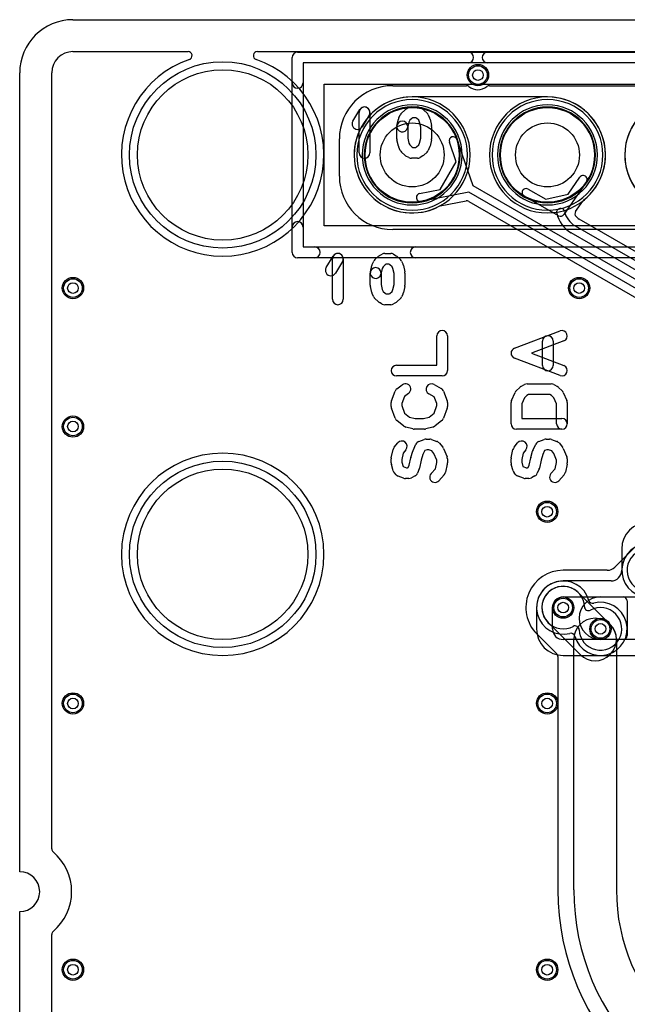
# Model space of a CAD drawing. Extents: x 0 to 57.1, y 0 to 59.8.
# Tile 20 of 45: x 0 to 11.4, y 41.3 to 59.8. Entities that reach past the tile are written whole.
import ezdxf

# ---------------------------------------------------------------- set-up
doc = ezdxf.new("R2010")
doc.units = 0
for name, color, linetype in [('Hole', 1, 'CONTINUOUS'), ('L1', 3, 'CONTINUOUS'), ('L2', 3, 'CONTINUOUS'), ('L3', 3, 'CONTINUOUS'), ('L4', 3, 'CONTINUOUS'), ('MetalMask-A', 176, 'CONTINUOUS'), ('Outline', 7, 'CONTINUOUS'), ('PartsArea-A', 111, 'CONTINUOUS'), ('PartsArea-B', 111, 'CONTINUOUS'), ('PartsSilk-A', 221, 'CONTINUOUS'), ('PartsSilk-B', 221, 'CONTINUOUS'), ('Resist-A', 2, 'CONTINUOUS'), ('Resist-B', 2, 'CONTINUOUS'), ('Silk-A', 140, 'CONTINUOUS'), ('Silk-B', 140, 'CONTINUOUS')]:
    doc.layers.add(name, color=color, linetype=linetype)

msp = doc.modelspace()

# ---------------------------------------------------------------- linework, layer by layer
at = {"layer": 'Hole'}
for centre, radius in [((3.81, 57.3), 1.6), ((8.6, 58.8), 0.1), ((7.366, 57.3), 0.6), ((9.906, 57.3), 0.6), ((1, 54.8), 0.1), ((10.5, 54.8), 0.1), ((1, 52.2), 0.1), ((3.81, 49.8), 1.6), ((9.9, 50.6), 0.1), ((10.2, 48.8), 0.1), ((10.9, 48.4), 0.1), ((1, 47), 0.1), ((9.9, 47), 0.1), ((1, 42), 0.1), ((9.9, 42), 0.1)]:
    msp.add_circle(centre, radius, dxfattribs=at)
at = {"layer": 'L1'}
for p, q in [((1, 59.23996), (3.15983, 59.23996)), ((4.46017, 59.23996), (52.83039, 59.23996)), ((0.60004, 44.26925), (0.60004, 58.84)), ((9.906, 58.38904), (7.366, 58.38904)), ((8.1937, 57.16931), (8.06409, 57.54246)), ((8.20579, 57.59168), (8.50554, 56.72869)), ((7.89302, 56.64853), (8.1937, 57.16931)), ((10.63754, 56.79484), (10.21322, 56.18036)), ((10.29635, 56.56474), (10.5141, 56.88008)), ((7.50507, 56.5742), (7.89302, 56.64853)), ((8.43054, 56.59879), (7.53329, 56.42688)), ((20.45942, 49.6539), (8.43054, 56.59879)), ((8.50554, 56.72869), (20.53442, 49.7838)), ((9.53995, 56.65803), (9.87285, 56.4682)), ((7.89299, 56.34303), (8.37648, 56.43566)), ((8.42812, 56.42695), (32.43747, 42.56512)), ((10.11435, 56.15783), (9.46565, 56.52773)), ((9.87285, 56.4682), (10.29635, 56.56474)), ((10.43448, 56.23673), (10.56925, 56.43189)), ((32.8121, 43.21495), (10.50149, 56.09597)), ((10.4265, 55.96602), (32.7375, 43.08476)), ((32.6625, 42.95486), (10.3515, 55.83612)), ((0.60004, 16.67925), (0.60004, 42.66075))]:
    msp.add_line(p, q, dxfattribs=at)
for centre, radius in [((8.6, 58.8), 0.2), ((7.366, 57.3), 0.889), ((9.906, 57.3), 0.889), ((1, 54.8), 0.2), ((10.5, 54.8), 0.2), ((1, 52.2), 0.2), ((9.9, 50.6), 0.2), ((10.2, 48.8), 0.2), ((10.9, 48.4), 0.2), ((1, 47), 0.2), ((9.9, 47), 0.2), ((1, 42), 0.2), ((9.9, 42), 0.2)]:
    msp.add_circle(centre, radius, dxfattribs=at)
for centre, radius, start, end in [((1, 58.84), 0.39996, 90, 180), ((3.15983, 59.16496), 0.075, -70.779896, 90), ((4.46017, 59.16496), 0.075, 90, -109.220104), ((3.81, 57.3), 1.90004, 109.219773, 70.780227), ((7.366, 57.3), 1.08904, 90, -62.29963), ((9.906, 57.3), 1.08904, -51.479461, 90), ((12.446, 57.3), 1.08904, 90, -90), ((8.13494, 57.56707), 0.075, 19.154853, -160.846058), ((10.57582, 56.83746), 0.075, -34.62655, 145.37356), ((9.5028, 56.59288), 0.075, 60.307236, -119.692539), ((7.51918, 56.50054), 0.075, 100.843977, -79.153985), ((8.39062, 56.362), 0.075, 59.999272, 100.866485), ((10.63096, 56.38927), 0.075, 128.52022, 145.369109), ((7.9071, 56.26937), 0.075, 100.843977, 117.699473), ((10.15151, 56.22297), 0.075, 12.84287, -167.160586), ((10.639, 56.33408), 0.425, -167.160896, -120.000054), ((10.49619, 56.19411), 0.075, 145.369109, -135.572615), ((10.639, 56.33408), 0.575, -167.160135, -120.000155), ((10.1515, 56.22298), 0.07501, -119.692764, -34.62655), ((10.639, 56.33408), 0.27497, -135.574648, -120.38018), ((10.53787, 56.16157), 0.075, -120.380717, -119.754357), ((10.53837, 56.16128), 0.075, -120.195945, -119.962807), ((10.53899, 56.16092), 0.07501, -120.510472, -120.000728), ((3.81, 49.8), 1.90004, 90, -90), ((3.81, 49.8), 1.90004, -90, 90), ((11.8, 49.5), 0.50005, 75.235092, -15.747243), ((10.2, 48.79999), 0.50004, 15.747554, -75.235908), ((10.90001, 48.4), 0.50005, -164.252757, 104.766016), ((10.75345, 48.95606), 0.075, -164.247695, -75.237383), ((10.34654, 48.24394), 0.075, 15.742879, 104.762617), ((0.67504, 44.26925), 0.075, 180, -130.008032), ((0, 43.465), 0.97499, -49.991879, 49.991879), ((0.67504, 42.66075), 0.075, 130.008032, 180)]:
    msp.add_arc(centre, radius, start, end, dxfattribs=at)
at = {"layer": 'L2'}
for p, q in [((1, 59.23996), (3.15983, 59.23996)), ((4.46017, 59.23996), (52.83039, 59.23996)), ((0.60004, 44.26925), (0.60004, 58.84)), ((12.005, 50.395), (11.16862, 49.55862)), ((11.0272, 49.50004), (10.2, 49.50004)), ((10.48284, 49.08284), (11.08284, 48.48284)), ((10.51716, 47.91716), (9.91716, 48.51716)), ((9.705, 48.305), (10.07799, 47.93202)), ((10.4, 43.5), (10.4, 48.2)), ((11.2, 48.2), (11.2, 43.5)), ((10.09996, 47.87899), (10.09996, 43.5)), ((0.60004, 16.67925), (0.60004, 42.66075))]:
    msp.add_line(p, q, dxfattribs=at)
for centre in [(8.6, 58.8), (1, 54.8), (10.5, 54.8), (1, 52.2), (9.9, 50.6), (10.2, 48.8), (10.9, 48.4), (1, 47), (9.9, 47), (1, 42), (9.9, 42)]:
    msp.add_circle(centre, 0.2, dxfattribs=at)
for centre, radius, start, end in [((1, 58.84), 0.39996, 90, 180), ((3.15983, 59.16496), 0.075, -70.779896, 90), ((4.46017, 59.16496), 0.075, 90, -109.220104), ((3.81, 57.3), 1.90004, 109.219773, 70.780227), ((7.366, 57.3), 0.90004, 90, -90), ((7.366, 57.3), 0.90004, -90, 90), ((9.906, 57.3), 0.90004, 90, -90), ((9.906, 57.3), 0.90004, -90, 90), ((3.81, 49.8), 1.90004, 90, -90), ((3.81, 49.8), 1.90004, -90, 90), ((11.0272, 49.70004), 0.2, -90, -45), ((10.20001, 48.8), 0.70004, 90.000818, -135.000579), ((10.2, 48.8), 0.4, 45, -135), ((10.8, 48.2), 0.4, 0, 180), ((10.8, 48.2), 0.4, -135, 45), ((10.02496, 47.87899), 0.075, 0, 45), ((0.67504, 44.26925), 0.075, 180, -130.008032), ((0, 43.465), 0.97499, -49.991879, 49.991879), ((14.8, 43.5), 4.70004, 180, -90), ((14.8, 43.5), 4.4, 180, -90), ((14.8, 43.5), 3.6, 180, -90), ((0.67504, 42.66075), 0.075, 130.008032, 180)]:
    msp.add_arc(centre, radius, start, end, dxfattribs=at)
at = {"layer": 'L3'}
for p, q in [((1, 59.23996), (3.15983, 59.23996)), ((4.46017, 59.23996), (52.83039, 59.23996)), ((0.60004, 44.26925), (0.60004, 58.84)), ((0.60004, 16.67925), (0.60004, 42.66075))]:
    msp.add_line(p, q, dxfattribs=at)
for centre in [(8.6, 58.8), (1, 54.8), (10.5, 54.8), (1, 52.2), (9.9, 50.6), (1, 47), (9.9, 47), (1, 42), (9.9, 42)]:
    msp.add_circle(centre, 0.2, dxfattribs=at)
for centre, radius, start, end in [((1, 58.84), 0.39996, 90, 180), ((3.15983, 59.16496), 0.075, -70.779896, 90), ((4.46017, 59.16496), 0.075, 90, -109.220104), ((3.81, 57.3), 1.90004, 109.219773, 70.780227), ((7.366, 57.3), 0.90004, 90, -90), ((7.366, 57.3), 0.90004, -90, 90), ((9.906, 57.3), 0.90004, 90, -90), ((9.906, 57.3), 0.90004, -90, 90), ((3.81, 49.8), 1.90004, 90, -90), ((3.81, 49.8), 1.90004, -90, 90), ((11.8, 49.5), 0.40004, 61.686052, -2.196158), ((10.2, 48.8), 0.40004, 2.243498, -61.686052), ((10.67469, 48.81821), 0.075, -178.051655, -61.688896), ((10.9, 48.4), 0.40004, -177.756502, 118.313948), ((10.42531, 48.38179), 0.075, 1.948345, 118.311104), ((0.67504, 44.26925), 0.075, 180, -130.008032), ((0, 43.465), 0.97499, -49.991879, 49.991879), ((0.67504, 42.66075), 0.075, 130.008032, 180)]:
    msp.add_arc(centre, radius, start, end, dxfattribs=at)
at = {"layer": 'L4'}
for p, q in [((1, 59.23996), (3.15983, 59.23996)), ((4.46017, 59.23996), (52.83039, 59.23996)), ((0.60004, 44.26925), (0.60004, 58.84)), ((11.29996, 49.9), (11.29996, 49.50004)), ((11.09996, 49.30004), (10.2, 49.30004)), ((10.2, 49), (11.32503, 49)), ((10.9, 49), (28.02464, 49)), ((11.4, 48.92503), (11.4, 48.27497)), ((9.69996, 48.8), (9.69996, 48.4)), ((10, 48.4), (10, 48.8)), ((11.32503, 48.2), (10.2, 48.2)), ((28.02464, 48.2), (10.9, 48.2)), ((10.2, 47.89996), (28.02464, 47.89996)), ((0.60004, 16.67925), (0.60004, 42.66075))]:
    msp.add_line(p, q, dxfattribs=at)
for centre, radius in [((8.6, 58.8), 0.2), ((7.366, 57.3), 0.889), ((9.906, 57.3), 0.889), ((1, 54.8), 0.2), ((10.5, 54.8), 0.2), ((1, 52.2), 0.2), ((9.9, 50.6), 0.2), ((10.2, 48.8), 0.2), ((10.9, 48.4), 0.2), ((1, 47), 0.2), ((9.9, 47), 0.2), ((1, 42), 0.2), ((9.9, 42), 0.2)]:
    msp.add_circle(centre, radius, dxfattribs=at)
for centre, radius, start, end in [((1, 58.84), 0.39996, 90, 180), ((3.15983, 59.16496), 0.075, -70.779896, 90), ((4.46017, 59.16496), 0.075, 90, -109.220104), ((3.81, 57.3), 1.90004, 109.219773, 70.780227), ((7.366, 57.3), 1.08904, 90, -90), ((7.366, 57.3), 1.08904, -90, 90), ((9.906, 57.3), 1.08904, 90, -90), ((9.906, 57.3), 1.08904, -90, 90), ((12.44599, 57.3), 1.08904, -27.657782, -92.299736), ((3.81, 49.8), 1.90004, 90, -90), ((3.81, 49.8), 1.90004, -90, 90), ((11.8, 49.9), 0.50004, 90, 180), ((11.09996, 49.50004), 0.2, -90, 0), ((10.2, 48.8), 0.50004, 90, 180), ((10.2, 48.8), 0.2, 90, 180), ((10.9, 48.6), 0.4, 90, -90), ((11.32503, 48.92503), 0.07497, 0, 90), ((10.2, 48.4), 0.50004, 180, -90), ((10.2, 48.4), 0.2, 180, -90), ((11.32503, 48.27497), 0.07497, -90, 0), ((0.67504, 44.26925), 0.075, 180, -130.008032), ((0, 43.465), 0.97499, -49.991879, 49.991879), ((0.67504, 42.66075), 0.075, 130.008032, 180)]:
    msp.add_arc(centre, radius, start, end, dxfattribs=at)
at = {"layer": 'MetalMask-A'}
for centre, start, end in [((7.366, 57.3), 0, 180), ((9.906, 57.3), 0, 180), ((7.366, 57.3), 180, 0), ((9.906, 57.3), 180, 0)]:
    msp.add_arc(centre, 0.889, start, end, dxfattribs=at)
at = {"layer": 'Outline'}
for p, q in [((1, 59.84), (53.11, 59.84)), ((0, 43.84), (0, 58.84)), ((0, 16.25), (0, 43.09))]:
    msp.add_line(p, q, dxfattribs=at)
for centre, radius, start, end in [((1, 58.84), 1, 90, 180), ((0, 43.465), 0.375, -90, 90)]:
    msp.add_arc(centre, radius, start, end, dxfattribs=at)
at = {"layer": 'PartsArea-A'}
for p, q in [((5.716, 55.97), (5.716, 58.63)), ((5.716, 58.63), (31.876, 58.63)), ((31.876, 55.97), (5.716, 55.97))]:
    msp.add_line(p, q, dxfattribs=at)
at = {"layer": 'PartsArea-B'}
for centre, start, end in [((7.366, 57.3), 0, 180), ((9.906, 57.3), 0, 180), ((7.366, 57.3), 180, 0), ((9.906, 57.3), 180, 0)]:
    msp.add_arc(centre, 0.889, start, end, dxfattribs=at)
at = {"layer": 'PartsSilk-A'}
for p, q in [((5.216, 59.2316), (32.376, 59.2316)), ((5.1144, 55.47), (5.1144, 59.13)), ((32.376, 59.0284), (5.3176, 59.0284)), ((5.3176, 59.0284), (5.3176, 55.5716)), ((6.25298, 57.93487), (6.38439, 58.15222)), ((6.36973, 57.33892), (6.36973, 58.09965)), ((6.57293, 58.09965), (6.57293, 57.33892)), ((7.16535, 58.08431), (7.2276, 58.14359)), ((7.24969, 58.15957), (7.30502, 58.18921)), ((7.353, 58.20125), (7.46367, 58.20125)), ((7.51672, 58.1863), (7.56513, 58.15666)), ((7.58215, 58.14359), (7.6444, 58.08431)), ((6.55827, 58.04708), (6.42686, 57.82973)), ((7.08114, 57.85599), (7.10881, 57.97454)), ((7.11569, 57.99442), (7.14336, 58.0537)), ((7.30429, 57.91806), (7.27902, 57.80981)), ((7.31937, 57.95038), (7.30429, 57.91806)), ((7.35777, 57.98695), (7.31937, 57.95038)), ((7.3785, 57.99805), (7.35777, 57.98695)), ((7.43504, 57.99805), (7.3785, 57.99805)), ((7.44983, 57.98899), (7.43504, 57.99805)), ((7.49038, 57.95038), (7.44983, 57.98899)), ((7.50546, 57.91806), (7.49038, 57.95038)), ((7.52807, 57.8212), (7.50546, 57.91806)), ((7.66639, 58.0537), (7.69406, 57.99442)), ((7.70094, 57.97454), (7.72861, 57.85599)), ((7.07848, 57.60567), (7.07848, 57.8329)), ((7.28168, 57.8329), (7.28168, 57.61737)), ((7.52807, 57.61737), (7.52807, 57.8212)), ((7.73127, 57.8329), (7.73127, 57.60567)), ((7.10881, 57.46402), (7.08114, 57.58258)), ((7.28168, 57.61737), (7.30429, 57.5205)), ((7.30429, 57.5205), (7.31937, 57.48818)), ((7.49038, 57.48818), (7.50546, 57.5205)), ((7.50546, 57.5205), (7.52807, 57.61737)), ((7.72861, 57.58258), (7.70094, 57.46402)), ((7.14336, 57.38486), (7.11569, 57.44414)), ((7.22761, 57.29498), (7.16536, 57.35425)), ((7.31937, 57.48818), (7.35777, 57.45162)), ((7.35777, 57.45162), (7.3785, 57.44052)), ((7.3785, 57.44052), (7.43504, 57.44052)), ((7.43504, 57.44052), (7.44983, 57.44958)), ((7.44983, 57.44958), (7.49038, 57.48818)), ((7.64439, 57.35425), (7.58214, 57.29498)), ((7.69406, 57.44414), (7.66639, 57.38486)), ((7.30502, 57.24936), (7.24969, 57.279)), ((7.46367, 57.23732), (7.353, 57.23732)), ((7.56513, 57.28191), (7.51672, 57.25227)), ((5.3176, 55.5716), (32.2744, 55.5716)), ((32.376, 55.3684), (5.216, 55.3684)), ((9.28662, 53.66938), (10.14218, 53.9953)), ((7.82778, 53.35), (7.82778, 53.90185)), ((8.02778, 53.90185), (8.02778, 53.25)), ((10.21338, 53.8084), (9.60312, 53.57593)), ((9.81111, 53.3463), (9.81111, 53.80556)), ((10.01111, 53.80556), (10.01111, 53.3463)), ((10.14218, 53.15655), (9.28662, 53.48248)), ((9.60312, 53.57593), (10.21338, 53.34345)), ((7.07222, 53.35), (7.82778, 53.35)), ((7.92778, 53.15), (7.07222, 53.15)), ((7.07937, 52.90814), (7.17937, 52.98221)), ((7.77634, 52.98927), (7.90967, 52.9152)), ((9.31818, 52.86887), (9.38485, 52.93553)), ((9.40699, 52.95222), (9.47365, 52.98926)), ((9.52222, 53.00185), (9.97778, 53.00185)), ((10.02635, 52.98926), (10.09301, 52.95222)), ((10.11515, 52.93553), (10.18182, 52.86887)), ((6.97859, 52.68511), (7.04526, 52.86289)), ((7.22215, 52.76501), (7.17222, 52.63187)), ((7.29841, 52.82149), (7.22215, 52.76501)), ((7.78039, 52.75823), (7.67922, 52.81443)), ((7.82778, 52.63187), (7.78039, 52.75823)), ((7.95474, 52.86289), (8.02141, 52.68511)), ((9.23103, 52.69104), (9.2977, 52.83919)), ((9.47256, 52.7404), (9.42222, 52.62854)), ((9.51637, 52.7842), (9.47256, 52.7404)), ((9.54814, 52.80185), (9.51637, 52.7842)), ((9.95186, 52.80185), (9.54814, 52.80185)), ((9.98363, 52.7842), (9.95186, 52.80185)), ((10.02744, 52.7404), (9.98363, 52.7842)), ((10.07778, 52.62854), (10.02744, 52.7404)), ((10.2023, 52.83919), (10.26897, 52.69104)), ((6.97222, 52.57593), (6.97222, 52.65)), ((7.0448, 52.35687), (6.97813, 52.54206)), ((7.17222, 52.63187), (7.17222, 52.59338)), ((7.17222, 52.59338), (7.22316, 52.45188)), ((7.77684, 52.45188), (7.82778, 52.59338)), ((7.82778, 52.59338), (7.82778, 52.63187)), ((8.02187, 52.54206), (7.9552, 52.35687)), ((8.02778, 52.65), (8.02778, 52.57593)), ((9.22222, 52.25), (9.22222, 52.65)), ((9.42222, 52.62854), (9.42222, 52.35)), ((10.07778, 52.25), (10.07778, 52.62854)), ((10.27778, 52.65), (10.27778, 52.25)), ((7.22316, 52.45188), (7.31802, 52.3781)), ((7.31802, 52.3781), (7.41919, 52.35)), ((7.41919, 52.35), (7.58081, 52.35)), ((7.58081, 52.35), (7.68198, 52.3781)), ((7.68198, 52.3781), (7.77684, 52.45188)), ((9.42222, 52.35), (10.17778, 52.35)), ((7.21083, 52.2081), (7.0775, 52.3118)), ((7.37879, 52.15365), (7.24545, 52.19069)), ((7.59444, 52.15), (7.40556, 52.15)), ((7.75455, 52.19069), (7.62121, 52.15365)), ((7.9225, 52.3118), (7.78917, 52.2081)), ((10.17778, 52.15), (9.32222, 52.15)), ((7.49305, 51.92156), (7.59305, 51.95859)), ((7.62778, 51.96481), (7.69444, 51.96481)), ((7.72917, 51.95859), (7.82917, 51.92156)), ((9.74305, 51.92156), (9.84305, 51.95859)), ((9.87778, 51.96481), (9.94444, 51.96481)), ((9.97917, 51.95859), (10.07917, 51.92156)), ((7.02816, 51.80962), (7.09482, 51.8911)), ((7.38168, 51.75171), (7.43724, 51.87023)), ((7.87183, 51.89111), (7.9385, 51.80963)), ((7.95302, 51.78569), (8.01969, 51.63013)), ((9.27816, 51.80962), (9.34482, 51.8911)), ((9.63168, 51.75171), (9.68724, 51.87023)), ((10.12183, 51.89111), (10.1885, 51.80963)), ((10.20302, 51.78569), (10.26969, 51.63013)), ((6.97222, 51.51667), (6.97222, 51.59074)), ((6.97444, 51.6117), (7.00778, 51.76726)), ((7.19827, 51.7017), (7.17222, 51.58014)), ((7.24962, 51.76446), (7.19827, 51.7017)), ((7.30984, 51.47271), (7.34133, 51.61269)), ((7.34262, 51.61781), (7.37595, 51.73633)), ((7.56626, 51.67427), (7.53587, 51.56621)), ((7.60093, 51.74823), (7.56626, 51.67427)), ((7.6457, 51.76481), (7.60093, 51.74823)), ((7.67652, 51.76481), (7.6457, 51.76481)), ((7.73425, 51.74343), (7.67652, 51.76481)), ((7.77476, 51.69391), (7.73425, 51.74343)), ((7.82778, 51.57021), (7.77476, 51.69391)), ((8.02778, 51.59074), (8.02778, 51.51667)), ((9.22222, 51.51667), (9.22222, 51.59074)), ((9.22444, 51.6117), (9.25778, 51.76726)), ((9.44827, 51.7017), (9.42222, 51.58014)), ((9.49962, 51.76446), (9.44827, 51.7017)), ((9.55984, 51.47271), (9.59133, 51.61269)), ((9.59262, 51.61781), (9.62595, 51.73633)), ((9.81626, 51.67427), (9.78587, 51.56621)), ((9.85093, 51.74823), (9.81626, 51.67427)), ((9.8957, 51.76481), (9.85093, 51.74823)), ((9.92652, 51.76481), (9.8957, 51.76481)), ((9.98425, 51.74343), (9.92652, 51.76481)), ((10.02476, 51.69391), (9.98425, 51.74343)), ((10.07778, 51.57021), (10.02476, 51.69391)), ((10.27778, 51.59074), (10.27778, 51.51667)), ((7.0093, 51.37107), (6.97596, 51.48959)), ((7.17222, 51.58014), (7.17222, 51.53047)), ((7.17222, 51.53047), (7.1955, 51.44769)), ((7.1955, 51.44769), (7.19674, 51.44632)), ((7.19674, 51.44632), (7.25681, 51.42407)), ((7.25681, 51.42407), (7.27964, 51.42407)), ((7.27964, 51.42407), (7.29296, 51.43147)), ((7.29296, 51.43147), (7.30984, 51.47271)), ((7.49811, 51.40472), (7.46477, 51.32324)), ((7.53587, 51.56621), (7.50312, 51.42064)), ((7.72011, 51.3169), (7.80225, 51.40817)), ((7.80225, 51.40817), (7.82778, 51.52727)), ((7.82778, 51.52727), (7.82778, 51.57021)), ((8.02556, 51.49571), (7.99222, 51.34015)), ((9.2593, 51.37107), (9.22596, 51.48959)), ((9.42222, 51.58014), (9.42222, 51.53047)), ((9.42222, 51.53047), (9.4455, 51.44769)), ((9.4455, 51.44769), (9.44674, 51.44632)), ((9.44674, 51.44632), (9.50681, 51.42407)), ((9.50681, 51.42407), (9.52964, 51.42407)), ((9.52964, 51.42407), (9.54296, 51.43147)), ((9.54296, 51.43147), (9.55984, 51.47271)), ((9.74811, 51.40472), (9.71477, 51.32324)), ((9.78587, 51.56621), (9.75312, 51.42064)), ((9.97011, 51.3169), (10.05225, 51.40817)), ((10.05225, 51.40817), (10.07778, 51.52727)), ((10.07778, 51.52727), (10.07778, 51.57021)), ((10.27556, 51.49571), (10.24222, 51.34015)), ((7.06455, 51.29422), (7.03122, 51.33126)), ((7.20416, 51.2303), (7.10416, 51.26734)), ((7.30556, 51.22407), (7.23889, 51.22407)), ((7.42079, 51.2737), (7.35413, 51.23666)), ((7.96877, 51.29421), (7.86877, 51.1831)), ((9.31455, 51.29422), (9.28122, 51.33126)), ((9.45416, 51.2303), (9.35416, 51.26734)), ((9.55556, 51.22407), (9.48889, 51.22407)), ((9.67079, 51.2737), (9.60413, 51.23666)), ((10.21877, 51.29421), (10.11877, 51.1831))]:
    msp.add_line(p, q, dxfattribs=at)
for centre, radius, start, end in [((5.216, 59.13), 0.1016, 90, 180), ((6.47133, 58.09965), 0.1016, 0, 180), ((6.47133, 58.09965), 0.1016, -31.16009, 148.842805), ((7.23542, 58.01073), 0.1016, 133.600291, 154.978677), ((7.29767, 58.07001), 0.1016, 118.1793, 133.600291), ((7.353, 58.09965), 0.1016, 90, 118.1793), ((7.46367, 58.09965), 0.1016, 58.523651, 90), ((7.51208, 58.07001), 0.1016, 46.399709, 58.523651), ((7.57433, 58.01073), 0.1016, 25.021323, 46.399709), ((6.33992, 57.8823), 0.1016, 148.83991, -31.157195), ((7.18008, 57.8329), 0.1016, 0, 180), ((7.20775, 57.95145), 0.1016, 154.978677, 166.863781), ((7.602, 57.95145), 0.1016, 13.136219, 25.021323), ((7.18008, 57.8329), 0.1016, 166.863781, -13.137842), ((7.62967, 57.8329), 0.1016, 0, 13.136219), ((7.18008, 57.60567), 0.1016, 180, -166.863781), ((7.62967, 57.60567), 0.1016, -13.136219, 0), ((6.47133, 57.33892), 0.1016, 180, 0), ((7.20775, 57.48711), 0.1016, -166.863781, -154.978677), ((7.23542, 57.42783), 0.1016, -154.978677, -133.596207), ((7.57433, 57.42783), 0.1016, -46.403793, -25.021323), ((7.602, 57.48711), 0.1016, -25.021323, -13.136219), ((7.29767, 57.36856), 0.1016, -133.596207, -118.1793), ((7.353, 57.33892), 0.1016, -118.1793, -90), ((7.46367, 57.33892), 0.1016, -90, -58.523651), ((7.51208, 57.36856), 0.1016, -58.523651, -46.403793), ((5.216, 55.47), 0.1016, 180, -90), ((7.92778, 53.90185), 0.1, 0, 180), ((10.17778, 53.90185), 0.1, -69.145542, 110.854012), ((9.91111, 53.80556), 0.1, 0, 180), ((9.32222, 53.57593), 0.1, 110.854458, -110.854597), ((7.07222, 53.25), 0.1, 90, -90), ((9.91111, 53.3463), 0.1, 180, 0), ((10.17778, 53.25), 0.1, -110.854458, 69.145403), ((7.92778, 53.25), 0.1, -90, 0), ((7.13889, 52.82778), 0.1, 126.526127, 159.444625), ((7.23889, 52.90185), 0.1, -53.473873, 126.527348), ((7.72778, 52.90185), 0.1, 60.948735, -119.053874), ((7.86111, 52.82778), 0.1, 20.555375, 60.948735), ((9.45556, 52.86481), 0.1, 119.059056, 134.995703), ((9.52222, 52.90185), 0.1, 90, 119.058983), ((9.97778, 52.90185), 0.1, 60.940944, 90), ((10.04444, 52.86481), 0.1, 45.004051, 60.941017), ((9.38889, 52.79815), 0.1, 134.995949, 155.771451), ((10.11111, 52.79815), 0.1, 24.230097, 45.004297), ((7.07222, 52.65), 0.1, 159.444625, 180), ((7.07222, 52.57593), 0.1, 180, -160.202417), ((7.92778, 52.65), 0.1, 0, 20.555375), ((7.92778, 52.57593), 0.1, -19.797583, 0), ((9.32222, 52.65), 0.1, 155.769903, 180), ((10.17778, 52.65), 0.1, 0, 24.228549), ((7.13889, 52.39074), 0.1, -160.202417, -127.871466), ((7.86111, 52.39074), 0.1, -52.128534, -19.797583), ((10.17778, 52.25), 0.1, -90, 90), ((7.27222, 52.28704), 0.1, -127.871466, -105.527485), ((7.40556, 52.25), 0.1, -105.527485, -90), ((7.59444, 52.25), 0.1, -90, -74.472515), ((7.72778, 52.28704), 0.1, -74.472515, -52.128534), ((9.32222, 52.25), 0.1, 180, -90), ((10.17778, 52.25), 0.1, 180, 0), ((7.62778, 51.86481), 0.1, 90, 110.319591), ((7.69444, 51.86481), 0.1, 69.678654, 90), ((9.87778, 51.86481), 0.1, 90, 110.319591), ((9.94444, 51.86481), 0.1, 69.678654, 90), ((7.10556, 51.7463), 0.1, 140.713818, 167.901241), ((7.17222, 51.82778), 0.1, -39.286182, 140.712891), ((7.52778, 51.82778), 0.1, 110.321346, 154.883679), ((7.79444, 51.82778), 0.1, 39.294244, 69.680409), ((7.86111, 51.7463), 0.1, 23.198591, 39.291321), ((9.35556, 51.7463), 0.1, 140.713818, 167.901241), ((9.42222, 51.82778), 0.1, -39.286182, 140.712891), ((9.77778, 51.82778), 0.1, 110.321346, 154.883679), ((10.04444, 51.82778), 0.1, 39.294244, 69.680409), ((10.11111, 51.7463), 0.1, 23.198591, 39.291321), ((7.07222, 51.59074), 0.1, 167.901241, 180), ((7.43889, 51.59074), 0.1, 164.294637, 167.320997), ((7.47222, 51.70926), 0.1, 154.880301, 164.293042), ((7.92778, 51.59074), 0.1, 0, 23.199035), ((9.32222, 51.59074), 0.1, 167.901241, 180), ((9.68889, 51.59074), 0.1, 164.294637, 167.320997), ((9.72222, 51.70926), 0.1, 154.880301, 164.293042), ((10.17778, 51.59074), 0.1, 0, 23.199035), ((7.07222, 51.51667), 0.1, 180, -164.28757), ((7.40556, 51.44259), 0.1, -22.253604, -12.679824), ((7.92778, 51.51667), 0.1, -12.098759, 0), ((9.32222, 51.51667), 0.1, 180, -164.28757), ((9.65556, 51.44259), 0.1, -22.253604, -12.679824), ((10.17778, 51.51667), 0.1, -12.098759, 0), ((7.10556, 51.39815), 0.1, -164.28757, -138.019601), ((7.13889, 51.36111), 0.1, -138.019601, -110.323336), ((7.23889, 51.32407), 0.1, -110.323336, -90), ((7.30556, 51.32407), 0.1, -90, -60.940944), ((7.37222, 51.36111), 0.1, -60.940944, -22.253604), ((7.79444, 51.25), 0.1, 138.01151, -41.987497), ((7.89444, 51.36111), 0.1, -41.98849, -12.096769), ((9.35556, 51.39815), 0.1, -164.28757, -138.019601), ((9.38889, 51.36111), 0.1, -138.019601, -110.323336), ((9.48889, 51.32407), 0.1, -110.323336, -90), ((9.55556, 51.32407), 0.1, -90, -60.940944), ((9.62222, 51.36111), 0.1, -60.940944, -22.253604), ((10.04444, 51.25), 0.1, 138.01151, -41.987497), ((10.14444, 51.36111), 0.1, -41.98849, -12.096769)]:
    msp.add_arc(centre, radius, start, end, dxfattribs=at)
at = {"layer": 'PartsSilk-B'}
for p, q in [((7, 58.6), (8.38349, 58.6)), ((8.81651, 58.6), (13.58349, 58.6)), ((6, 56.9), (6, 57.6)), ((30.6, 55.9), (7, 55.9))]:
    msp.add_line(p, q, dxfattribs=at)
for centre, radius, start, end in [((7, 57.6), 1, 90, 180), ((8.38349, 58.525), 0.075, 51.783994, 90), ((8.6, 58.8), 0.275, -128.213046, -51.786954), ((8.81651, 58.525), 0.075, 90, 128.216006), ((7.366, 57.3), 1.039, 90, -90), ((7.366, 57.3), 1.039, -90, 90), ((9.906, 57.3), 1.039, 90, -90), ((9.906, 57.3), 1.039, -90, 90), ((7, 56.9), 1, 180, -90)]:
    msp.add_arc(centre, radius, start, end, dxfattribs=at)
at = {"layer": 'Resist-A'}
for centre, radius in [((3.81, 57.3), 1.75), ((8.6, 58.8), 0.175), ((7.366, 57.3), 0.889), ((9.906, 57.3), 0.889), ((1, 54.8), 0.175), ((10.5, 54.8), 0.175), ((1, 52.2), 0.175), ((3.81, 49.8), 1.75), ((9.9, 50.6), 0.175), ((10.2, 48.8), 0.175), ((10.9, 48.4), 0.175), ((1, 47), 0.175), ((9.9, 47), 0.175), ((1, 42), 0.175), ((9.9, 42), 0.175)]:
    msp.add_circle(centre, radius, dxfattribs=at)
for centre, start, end in [((7.366, 57.3), 0, 180), ((9.906, 57.3), 0, 180), ((7.366, 57.3), 180, 0), ((9.906, 57.3), 180, 0)]:
    msp.add_arc(centre, 0.939, start, end, dxfattribs=at)
at = {"layer": 'Resist-B'}
for centre, radius in [((3.81, 57.3), 1.75), ((8.6, 58.8), 0.175), ((7.366, 57.3), 0.889), ((9.906, 57.3), 0.889), ((1, 54.8), 0.175), ((10.5, 54.8), 0.175), ((1, 52.2), 0.175), ((3.81, 49.8), 1.75), ((9.9, 50.6), 0.175), ((10.2, 48.8), 0.175), ((10.9, 48.4), 0.175), ((1, 47), 0.175), ((9.9, 47), 0.175), ((1, 42), 0.175), ((9.9, 42), 0.175)]:
    msp.add_circle(centre, radius, dxfattribs=at)
for centre, start, end in [((7.366, 57.3), 0, 180), ((9.906, 57.3), 0, 180), ((7.366, 57.3), 180, 0), ((9.906, 57.3), 180, 0)]:
    msp.add_arc(centre, 0.939, start, end, dxfattribs=at)
at = {"layer": 'Silk-A'}
for p, q in [((5.216, 59.2316), (8.41854, 59.2316)), ((8.78146, 59.2316), (13.61854, 59.2316)), ((5.1144, 58.65348), (5.1144, 59.13)), ((8.41854, 59.0284), (5.3176, 59.0284)), ((5.3176, 59.0284), (5.3176, 58.65348)), ((13.61854, 59.0284), (8.78146, 59.0284)), ((5.1144, 55.47), (5.1144, 55.94652)), ((5.3176, 55.94652), (5.3176, 55.5716)), ((5.3176, 55.5716), (5.53759, 55.5716)), ((7.432, 55.5716), (30.53759, 55.5716)), ((5.53759, 55.3684), (5.216, 55.3684)), ((5.75298, 55.18487), (5.88439, 55.40222)), ((5.86973, 54.58892), (5.86973, 55.34965)), ((6.05827, 55.29708), (5.92686, 55.07973)), ((6.07293, 55.34965), (6.07293, 54.58892)), ((6.61569, 55.24442), (6.64336, 55.3037)), ((6.66535, 55.33431), (6.7276, 55.39359)), ((6.74969, 55.40957), (6.80502, 55.43921)), ((6.853, 55.45125), (6.96367, 55.45125)), ((7.01672, 55.4363), (7.06513, 55.40666)), ((7.08215, 55.39359), (7.1444, 55.33431)), ((7.16639, 55.3037), (7.19406, 55.24442)), ((30.53759, 55.3684), (7.432, 55.3684)), ((6.58114, 55.10599), (6.60881, 55.22454)), ((6.80429, 55.16806), (6.77902, 55.05981)), ((6.81937, 55.20038), (6.80429, 55.16806)), ((6.85777, 55.23695), (6.81937, 55.20038)), ((6.8785, 55.24805), (6.85777, 55.23695)), ((6.93504, 55.24805), (6.8785, 55.24805)), ((6.94983, 55.23899), (6.93504, 55.24805)), ((6.99038, 55.20038), (6.94983, 55.23899)), ((7.00546, 55.16806), (6.99038, 55.20038)), ((7.02807, 55.0712), (7.00546, 55.16806)), ((7.20094, 55.22454), (7.22861, 55.10599)), ((6.57848, 54.85567), (6.57848, 55.0829)), ((6.78168, 55.0829), (6.78168, 54.86737)), ((7.02807, 54.86737), (7.02807, 55.0712)), ((7.23127, 55.0829), (7.23127, 54.85567)), ((6.60881, 54.71402), (6.58114, 54.83258)), ((6.78168, 54.86737), (6.80429, 54.7705)), ((6.80429, 54.7705), (6.81937, 54.73818)), ((6.81937, 54.73818), (6.85777, 54.70162)), ((6.94983, 54.69958), (6.99038, 54.73818)), ((6.99038, 54.73818), (7.00546, 54.7705)), ((7.00546, 54.7705), (7.02807, 54.86737)), ((7.22861, 54.83258), (7.20094, 54.71402)), ((6.64336, 54.63486), (6.61569, 54.69414)), ((6.72761, 54.54498), (6.66536, 54.60425)), ((6.85777, 54.70162), (6.8785, 54.69052)), ((6.8785, 54.69052), (6.93504, 54.69052)), ((6.93504, 54.69052), (6.94983, 54.69958)), ((7.14439, 54.60425), (7.08214, 54.54498)), ((7.19406, 54.69414), (7.16639, 54.63486)), ((6.80502, 54.49936), (6.74969, 54.529)), ((6.96367, 54.48732), (6.853, 54.48732)), ((7.06513, 54.53191), (7.01672, 54.50227)), ((9.28662, 53.66938), (10.14218, 53.9953)), ((7.82778, 53.35), (7.82778, 53.90185)), ((8.02778, 53.90185), (8.02778, 53.25)), ((10.21338, 53.8084), (9.60312, 53.57593)), ((9.81111, 53.3463), (9.81111, 53.80556)), ((10.01111, 53.80556), (10.01111, 53.3463)), ((10.14218, 53.15655), (9.28662, 53.48248)), ((9.60312, 53.57593), (10.21338, 53.34345)), ((7.07222, 53.35), (7.82778, 53.35)), ((7.92778, 53.15), (7.07222, 53.15)), ((7.07937, 52.90814), (7.17937, 52.98221)), ((7.77634, 52.98927), (7.90967, 52.9152)), ((9.31818, 52.86887), (9.38485, 52.93553)), ((9.40699, 52.95222), (9.47365, 52.98926)), ((9.52222, 53.00185), (9.97778, 53.00185)), ((10.02635, 52.98926), (10.09301, 52.95222)), ((10.11515, 52.93553), (10.18182, 52.86887)), ((6.97859, 52.68511), (7.04526, 52.86289)), ((7.22215, 52.76501), (7.17222, 52.63187)), ((7.29841, 52.82149), (7.22215, 52.76501)), ((7.78039, 52.75823), (7.67922, 52.81443)), ((7.82778, 52.63187), (7.78039, 52.75823)), ((7.95474, 52.86289), (8.02141, 52.68511)), ((9.23103, 52.69104), (9.2977, 52.83919)), ((9.47256, 52.7404), (9.42222, 52.62854)), ((9.51637, 52.7842), (9.47256, 52.7404)), ((9.54814, 52.80185), (9.51637, 52.7842)), ((9.95186, 52.80185), (9.54814, 52.80185)), ((9.98363, 52.7842), (9.95186, 52.80185)), ((10.02744, 52.7404), (9.98363, 52.7842)), ((10.07778, 52.62854), (10.02744, 52.7404)), ((10.2023, 52.83919), (10.26897, 52.69104)), ((6.97222, 52.57593), (6.97222, 52.65)), ((7.0448, 52.35687), (6.97813, 52.54206)), ((7.17222, 52.63187), (7.17222, 52.59338)), ((7.17222, 52.59338), (7.22316, 52.45188)), ((7.77684, 52.45188), (7.82778, 52.59338)), ((7.82778, 52.59338), (7.82778, 52.63187)), ((8.02187, 52.54206), (7.9552, 52.35687)), ((8.02778, 52.65), (8.02778, 52.57593)), ((9.22222, 52.25), (9.22222, 52.65)), ((9.42222, 52.62854), (9.42222, 52.35)), ((10.07778, 52.25), (10.07778, 52.62854)), ((10.27778, 52.65), (10.27778, 52.25)), ((7.22316, 52.45188), (7.31802, 52.3781)), ((7.31802, 52.3781), (7.41919, 52.35)), ((7.41919, 52.35), (7.58081, 52.35)), ((7.58081, 52.35), (7.68198, 52.3781)), ((7.68198, 52.3781), (7.77684, 52.45188)), ((9.42222, 52.35), (10.17778, 52.35)), ((7.21083, 52.2081), (7.0775, 52.3118)), ((7.37879, 52.15365), (7.24545, 52.19069)), ((7.59444, 52.15), (7.40556, 52.15)), ((7.75455, 52.19069), (7.62121, 52.15365)), ((7.9225, 52.3118), (7.78917, 52.2081)), ((10.17778, 52.15), (9.32222, 52.15)), ((7.49305, 51.92156), (7.59305, 51.95859)), ((7.62778, 51.96481), (7.69444, 51.96481)), ((7.72917, 51.95859), (7.82917, 51.92156)), ((9.74305, 51.92156), (9.84305, 51.95859)), ((9.87778, 51.96481), (9.94444, 51.96481)), ((9.97917, 51.95859), (10.07917, 51.92156)), ((7.02816, 51.80962), (7.09482, 51.8911)), ((7.38168, 51.75171), (7.43724, 51.87023)), ((7.87183, 51.89111), (7.9385, 51.80963)), ((7.95302, 51.78569), (8.01969, 51.63013)), ((9.27816, 51.80962), (9.34482, 51.8911)), ((9.63168, 51.75171), (9.68724, 51.87023)), ((10.12183, 51.89111), (10.1885, 51.80963)), ((10.20302, 51.78569), (10.26969, 51.63013)), ((6.97222, 51.51667), (6.97222, 51.59074)), ((6.97444, 51.6117), (7.00778, 51.76726)), ((7.19827, 51.7017), (7.17222, 51.58014)), ((7.24962, 51.76446), (7.19827, 51.7017)), ((7.30984, 51.47271), (7.34133, 51.61269)), ((7.34262, 51.61781), (7.37595, 51.73633)), ((7.56626, 51.67427), (7.53587, 51.56621)), ((7.60093, 51.74823), (7.56626, 51.67427)), ((7.6457, 51.76481), (7.60093, 51.74823)), ((7.67652, 51.76481), (7.6457, 51.76481)), ((7.73425, 51.74343), (7.67652, 51.76481)), ((7.77476, 51.69391), (7.73425, 51.74343)), ((7.82778, 51.57021), (7.77476, 51.69391)), ((8.02778, 51.59074), (8.02778, 51.51667)), ((9.22222, 51.51667), (9.22222, 51.59074)), ((9.22444, 51.6117), (9.25778, 51.76726)), ((9.44827, 51.7017), (9.42222, 51.58014)), ((9.49962, 51.76446), (9.44827, 51.7017)), ((9.55984, 51.47271), (9.59133, 51.61269)), ((9.59262, 51.61781), (9.62595, 51.73633)), ((9.81626, 51.67427), (9.78587, 51.56621)), ((9.85093, 51.74823), (9.81626, 51.67427)), ((9.8957, 51.76481), (9.85093, 51.74823)), ((9.92652, 51.76481), (9.8957, 51.76481)), ((9.98425, 51.74343), (9.92652, 51.76481)), ((10.02476, 51.69391), (9.98425, 51.74343)), ((10.07778, 51.57021), (10.02476, 51.69391)), ((10.27778, 51.59074), (10.27778, 51.51667)), ((7.0093, 51.37107), (6.97596, 51.48959)), ((7.17222, 51.58014), (7.17222, 51.53047)), ((7.17222, 51.53047), (7.1955, 51.44769)), ((7.1955, 51.44769), (7.19674, 51.44632)), ((7.19674, 51.44632), (7.25681, 51.42407)), ((7.25681, 51.42407), (7.27964, 51.42407)), ((7.27964, 51.42407), (7.29296, 51.43147)), ((7.29296, 51.43147), (7.30984, 51.47271)), ((7.49811, 51.40472), (7.46477, 51.32324)), ((7.53587, 51.56621), (7.50312, 51.42064)), ((7.72011, 51.3169), (7.80225, 51.40817)), ((7.80225, 51.40817), (7.82778, 51.52727)), ((7.82778, 51.52727), (7.82778, 51.57021)), ((8.02556, 51.49571), (7.99222, 51.34015)), ((9.2593, 51.37107), (9.22596, 51.48959)), ((9.42222, 51.58014), (9.42222, 51.53047)), ((9.42222, 51.53047), (9.4455, 51.44769)), ((9.4455, 51.44769), (9.44674, 51.44632)), ((9.44674, 51.44632), (9.50681, 51.42407)), ((9.50681, 51.42407), (9.52964, 51.42407)), ((9.52964, 51.42407), (9.54296, 51.43147)), ((9.54296, 51.43147), (9.55984, 51.47271)), ((9.74811, 51.40472), (9.71477, 51.32324)), ((9.78587, 51.56621), (9.75312, 51.42064)), ((9.97011, 51.3169), (10.05225, 51.40817)), ((10.05225, 51.40817), (10.07778, 51.52727)), ((10.07778, 51.52727), (10.07778, 51.57021)), ((10.27556, 51.49571), (10.24222, 51.34015)), ((7.06455, 51.29422), (7.03122, 51.33126)), ((7.20416, 51.2303), (7.10416, 51.26734)), ((7.30556, 51.22407), (7.23889, 51.22407)), ((7.42079, 51.2737), (7.35413, 51.23666)), ((7.96877, 51.29421), (7.86877, 51.1831)), ((9.31455, 51.29422), (9.28122, 51.33126)), ((9.45416, 51.2303), (9.35416, 51.26734)), ((9.55556, 51.22407), (9.48889, 51.22407)), ((9.67079, 51.2737), (9.60413, 51.23666)), ((10.21877, 51.29421), (10.11877, 51.1831))]:
    msp.add_line(p, q, dxfattribs=at)
for centre, radius, start, end in [((5.216, 59.13), 0.1016, 90, 180), ((8.41854, 59.13), 0.1016, -90, 90), ((8.78146, 59.13), 0.1016, 90, -90), ((5.216, 58.65348), 0.1016, 180, 0), ((5.216, 55.94652), 0.1016, 0, 180), ((5.53759, 55.47), 0.1016, -90, 90), ((7.432, 55.47), 0.1016, 90, -90), ((5.216, 55.47), 0.1016, 180, -90), ((5.97133, 55.34965), 0.1016, 0, 180), ((5.97133, 55.34965), 0.1016, -31.16009, 148.842805), ((6.73542, 55.26073), 0.1016, 133.600291, 154.978677), ((6.79767, 55.32001), 0.1016, 118.1793, 133.600291), ((6.853, 55.34965), 0.1016, 90, 118.1793), ((6.96367, 55.34965), 0.1016, 58.523651, 90), ((7.01208, 55.32001), 0.1016, 46.399709, 58.523651), ((7.07433, 55.26073), 0.1016, 25.021323, 46.399709), ((5.83992, 55.1323), 0.1016, 148.83991, -31.157195), ((6.68008, 55.0829), 0.1016, 0, 180), ((6.68008, 55.0829), 0.1016, 166.863781, -13.137842), ((6.70775, 55.20145), 0.1016, 154.978677, 166.863781), ((7.102, 55.20145), 0.1016, 13.136219, 25.021323), ((7.12967, 55.0829), 0.1016, 0, 13.136219), ((6.68008, 54.85567), 0.1016, 180, -166.863781), ((7.12967, 54.85567), 0.1016, -13.136219, 0), ((5.97133, 54.58892), 0.1016, 180, 0), ((6.70775, 54.73711), 0.1016, -166.863781, -154.978677), ((6.73542, 54.67783), 0.1016, -154.978677, -133.596207), ((7.07433, 54.67783), 0.1016, -46.403793, -25.021323), ((7.102, 54.73711), 0.1016, -25.021323, -13.136219), ((6.79767, 54.61856), 0.1016, -133.596207, -118.1793), ((6.853, 54.58892), 0.1016, -118.1793, -90), ((6.96367, 54.58892), 0.1016, -90, -58.523651), ((7.01208, 54.61856), 0.1016, -58.523651, -46.403793), ((7.92778, 53.90185), 0.1, 0, 180), ((10.17778, 53.90185), 0.1, -69.145542, 110.854012), ((9.91111, 53.80556), 0.1, 0, 180), ((9.32222, 53.57593), 0.1, 110.854458, -110.854597), ((7.07222, 53.25), 0.1, 90, -90), ((9.91111, 53.3463), 0.1, 180, 0), ((10.17778, 53.25), 0.1, -110.854458, 69.145403), ((7.92778, 53.25), 0.1, -90, 0), ((7.13889, 52.82778), 0.1, 126.526127, 159.444625), ((7.23889, 52.90185), 0.1, -53.473873, 126.527348), ((7.72778, 52.90185), 0.1, 60.948735, -119.053874), ((7.86111, 52.82778), 0.1, 20.555375, 60.948735), ((9.45556, 52.86481), 0.1, 119.059056, 134.995703), ((9.52222, 52.90185), 0.1, 90, 119.058983), ((9.97778, 52.90185), 0.1, 60.940944, 90), ((10.04444, 52.86481), 0.1, 45.004051, 60.941017), ((9.38889, 52.79815), 0.1, 134.995949, 155.771451), ((10.11111, 52.79815), 0.1, 24.230097, 45.004297), ((7.07222, 52.65), 0.1, 159.444625, 180), ((7.07222, 52.57593), 0.1, 180, -160.202417), ((7.92778, 52.65), 0.1, 0, 20.555375), ((7.92778, 52.57593), 0.1, -19.797583, 0), ((9.32222, 52.65), 0.1, 155.769903, 180), ((10.17778, 52.65), 0.1, 0, 24.228549), ((7.13889, 52.39074), 0.1, -160.202417, -127.871466), ((7.86111, 52.39074), 0.1, -52.128534, -19.797583), ((10.17778, 52.25), 0.1, -90, 90), ((7.27222, 52.28704), 0.1, -127.871466, -105.527485), ((7.40556, 52.25), 0.1, -105.527485, -90), ((7.59444, 52.25), 0.1, -90, -74.472515), ((7.72778, 52.28704), 0.1, -74.472515, -52.128534), ((9.32222, 52.25), 0.1, 180, -90), ((10.17778, 52.25), 0.1, 180, 0), ((7.62778, 51.86481), 0.1, 90, 110.319591), ((7.69444, 51.86481), 0.1, 69.678654, 90), ((9.87778, 51.86481), 0.1, 90, 110.319591), ((9.94444, 51.86481), 0.1, 69.678654, 90), ((7.10556, 51.7463), 0.1, 140.713818, 167.901241), ((7.17222, 51.82778), 0.1, -39.286182, 140.712891), ((7.52778, 51.82778), 0.1, 110.321346, 154.883679), ((7.79444, 51.82778), 0.1, 39.294244, 69.680409), ((7.86111, 51.7463), 0.1, 23.198591, 39.291321), ((9.35556, 51.7463), 0.1, 140.713818, 167.901241), ((9.42222, 51.82778), 0.1, -39.286182, 140.712891), ((9.77778, 51.82778), 0.1, 110.321346, 154.883679), ((10.04444, 51.82778), 0.1, 39.294244, 69.680409), ((10.11111, 51.7463), 0.1, 23.198591, 39.291321), ((7.07222, 51.59074), 0.1, 167.901241, 180), ((7.43889, 51.59074), 0.1, 164.294637, 167.320997), ((7.47222, 51.70926), 0.1, 154.880301, 164.293042), ((7.92778, 51.59074), 0.1, 0, 23.199035), ((9.32222, 51.59074), 0.1, 167.901241, 180), ((9.68889, 51.59074), 0.1, 164.294637, 167.320997), ((9.72222, 51.70926), 0.1, 154.880301, 164.293042), ((10.17778, 51.59074), 0.1, 0, 23.199035), ((7.07222, 51.51667), 0.1, 180, -164.28757), ((7.40556, 51.44259), 0.1, -22.253604, -12.679824), ((7.92778, 51.51667), 0.1, -12.098759, 0), ((9.32222, 51.51667), 0.1, 180, -164.28757), ((9.65556, 51.44259), 0.1, -22.253604, -12.679824), ((10.17778, 51.51667), 0.1, -12.098759, 0), ((7.10556, 51.39815), 0.1, -164.28757, -138.019601), ((7.13889, 51.36111), 0.1, -138.019601, -110.323336), ((7.23889, 51.32407), 0.1, -110.323336, -90), ((7.30556, 51.32407), 0.1, -90, -60.940944), ((7.37222, 51.36111), 0.1, -60.940944, -22.253604), ((7.79444, 51.25), 0.1, 138.01151, -41.987497), ((7.89444, 51.36111), 0.1, -41.98849, -12.096769), ((9.35556, 51.39815), 0.1, -164.28757, -138.019601), ((9.38889, 51.36111), 0.1, -138.019601, -110.323336), ((9.48889, 51.32407), 0.1, -110.323336, -90), ((9.55556, 51.32407), 0.1, -90, -60.940944), ((9.62222, 51.36111), 0.1, -60.940944, -22.253604), ((10.04444, 51.25), 0.1, 138.01151, -41.987497), ((10.14444, 51.36111), 0.1, -41.98849, -12.096769)]:
    msp.add_arc(centre, radius, start, end, dxfattribs=at)
at = {"layer": 'Silk-B'}
for p, q in [((7, 58.6), (8.38349, 58.6)), ((8.81651, 58.6), (13.58349, 58.6)), ((6, 56.9), (6, 57.6)), ((30.6, 55.9), (7, 55.9))]:
    msp.add_line(p, q, dxfattribs=at)
for centre, radius, start, end in [((7, 57.6), 1, 90, 180), ((8.38349, 58.525), 0.075, 51.783994, 90), ((8.6, 58.8), 0.275, -128.213046, -51.786954), ((8.81651, 58.525), 0.075, 90, 128.216006), ((7.366, 57.3), 1.039, 90, -90), ((7.366, 57.3), 1.039, -90, 90), ((9.906, 57.3), 1.039, 90, -90), ((9.906, 57.3), 1.039, -90, 90), ((7, 56.9), 1, 180, -90)]:
    msp.add_arc(centre, radius, start, end, dxfattribs=at)

doc.saveas('drawing.dxf')
